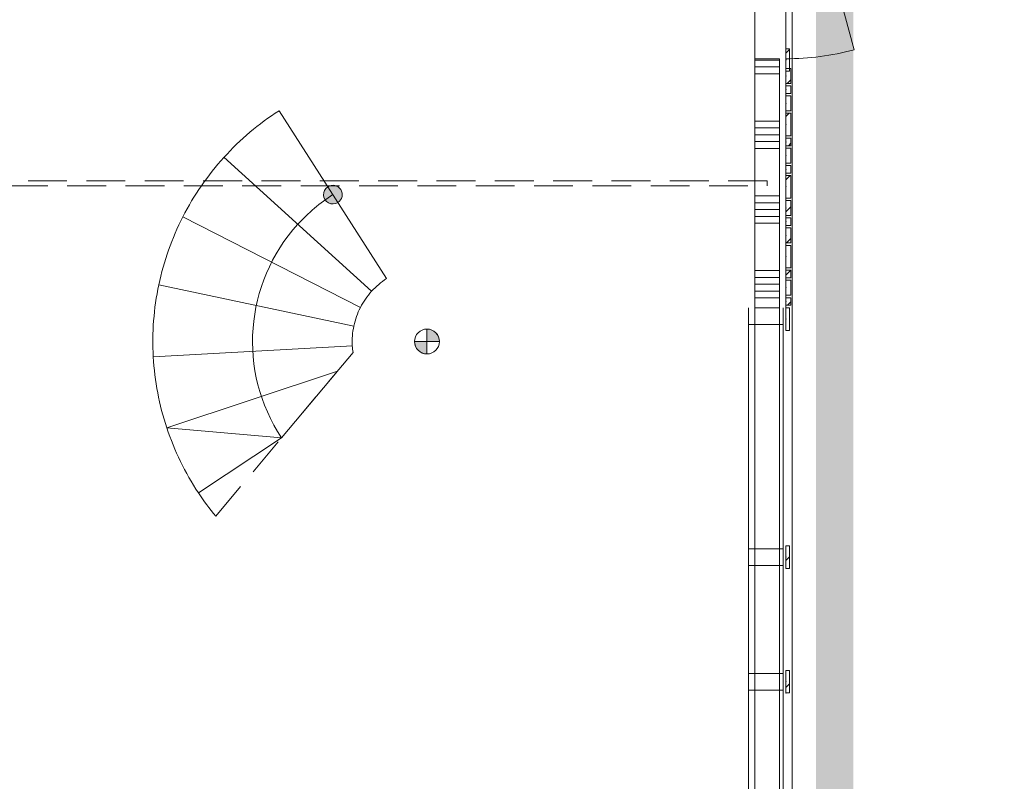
# Model space of a CAD drawing. Header units: millimetres. Extents: x -850 to 154668, y -80343 to 71019.
# Tile 69 of 147: x 58811 to 62762, y 12761 to 15817. Entities that reach past the tile are written whole.
import ezdxf

# ---------------------------------------------------------------- set-up
doc = ezdxf.new("R2010")
doc.units = ezdxf.units.MM
doc.header["$MEASUREMENT"] = 0
doc.linetypes.add('B0701', pattern=[234.119993, 155.999994, -78.119999])
doc.linetypes.add('B0703', pattern=[468.700004, 312.5, -156.200004])
for name, color, linetype in [('0 2D arcering', 7, 'Continuous'), ('34 Balustrades', 7, 'Continuous'), ('New_22 NC Binnenwanden', 7, 'Continuous'), ('New_22 NC Binnenwanden Deuren', 7, 'Continuous'), ('New_22 NC Binnenwanden Doorsnede-arcering', 7, 'Continuous'), ('New_22 NC Binnenwanden Ramen', 7, 'Continuous'), ('New_24 Trappen', 7, 'Continuous'), ('New_24 Trappen 2D arcering', 7, 'Continuous'), ('New_Info Wandafwerking aanduiding', 7, 'Continuous'), ('New_Info Wandafwerking aanduiding Doorsnede-arcering', 7, 'Continuous'), ('New_Z Ruimtefuncties Zone omranding', 7, 'Continuous')]:
    doc.layers.add(name, color=color, linetype=linetype)
doc.linetypes.add('Regenwater', pattern='A,0,[1,UO-720 _wandafwerkingen BG_2022-06-211.Shx,S=11.404762,R=0,X=0,Y=0.005006],-1499.5,0', length=1499.5)
pattern_1 = [(45, (0, 0), (-63.63961, 63.63961), [])]

# ---------------------------------------------------------------- blocks, each defined once
blk = doc.blocks.new('Stair_2_1')
at = {"layer": 'New_24 Trappen 2D arcering', "linetype": 'Continuous', "lineweight": 0, "true_color": 0x99a3a6}
blk.add_hatch(color=253, dxfattribs=at).paths.add_polyline_path([(60047.3, 15146.3, 1), (60087.7, 15083.1, 1)])
at = {"layer": 'New_24 Trappen', "color": 7, "linetype": 'Continuous', "lineweight": 0}
for p, q in [((60283.3, 14777.9), (59851.7, 15451.5)), ((60283.3, 14777.9), (59851.7, 15451.5)), ((59630.4, 15264.4), (60222.9, 14726.9)), ((60222.9, 14726.9), (59630.4, 15264.4)), ((59465.6, 15025.9), (60178, 14661.8)), ((60178, 14661.8), (59465.6, 15025.9)), ((59368.9, 14752.6), (60151.6, 14587.3)), ((60151.6, 14587.3), (59368.9, 14752.6)), ((59346.9, 14463.6), (60145.6, 14508.5)), ((60145.6, 14508.5), (59346.9, 14463.6)), ((59401.1, 14178.9), (60085.4, 14405.9)), ((60085.4, 14405.9), (59401.1, 14178.9)), ((59861.4, 14138.9), (60085.4, 14405.9)), ((59401.1, 14178.9), (59861.4, 14138.9)), ((59527.8, 13918.2), (59861.4, 14138.9)), ((59861.4, 14138.9), (59527.8, 13918.2))]:
    blk.add_line(p, q, dxfattribs=at)
at = {"layer": 'New_24 Trappen', "color": 7, "linetype": 'B0701', "lineweight": 0}
blk.add_line((60148.4, 14481.1), (59597.4, 13824.3), dxfattribs=at)
at = {"layer": 'New_24 Trappen', "color": 7, "linetype": 'Continuous', "lineweight": 0}
for centre, radius, start, end in [((60445.1, 14525.3), 1100, 122.6451, 137.7876), ((60445.1, 14525.3), 1100, 122.6451, 137.7876), ((60445.1, 14525.3), 1100, 137.7876, 152.93), ((60445.1, 14525.3), 1100, 137.7876, 152.93), ((60067.5, 15114.7), 37.5, 122.6451, 302.6451), ((60067.5, 15114.7), 37.5, 302.6451, 122.6451), ((60445.1, 14525.3), 700, 122.6451, 137.7876), ((60445.1, 14525.3), 1100, 152.93, 168.0725), ((60445.1, 14525.3), 1100, 152.93, 168.0725), ((60445.1, 14525.3), 700, 137.7876, 213.4999), ((60445.1, 14525.3), 300, 122.6451, 137.7876), ((60445.1, 14525.3), 300, 122.6451, 137.7876), ((60445.1, 14525.3), 1100, 168.0725, 183.2149), ((60445.1, 14525.3), 1100, 168.0725, 183.2149), ((60445.1, 14525.3), 300, 137.7876, 152.93), ((60445.1, 14525.3), 300, 137.7876, 152.93), ((60445.1, 14525.3), 300, 152.93, 168.0725), ((60445.1, 14525.3), 300, 152.93, 168.0725), ((60445.1, 14525.3), 300, 168.0725, 183.2149), ((60445.1, 14525.3), 300, 168.0725, 183.2149), ((60445.1, 14525.3), 300, 183.2149, 188.481), ((60445.1, 14525.3), 300, 183.2149, 188.481), ((60445.1, 14525.3), 1100, 183.2149, 198.3574), ((60445.1, 14525.3), 1100, 183.2149, 198.3574), ((60445.1, 14525.3), 1100, 198.3574, 213.4999), ((60445.1, 14525.3), 1100, 198.3574, 213.4999), ((60445.1, 14525.3), 1100, 213.4999, 219.5896), ((60445.1, 14525.3), 1100, 213.4999, 219.5896)]:
    blk.add_arc(centre, radius, start, end, dxfattribs=at)
blk = doc.blocks.new('Wall_81_1', base_point=(51510, 15150))
at = {"layer": 'New_22 NC Binnenwanden', "color": 8, "linetype": 'B0701', "lineweight": 0, "true_color": 0x778488, "flags": 128}
for points in [[(61810, 15170), (51510, 15170)], [(51510, 15150), (61810, 15150)], [(61810, 15150), (61810, 15170)]]:
    blk.add_lwpolyline(points, dxfattribs=at)
blk = doc.blocks.new('Curtain Wall_34_1')
at = {"layer": 'New_22 NC Binnenwanden Doorsnede-arcering', "linetype": 'Continuous', "lineweight": 0, "true_color": 0x000000}
h = blk.add_hatch(dxfattribs=at)
h.set_pattern_fill('310_Naaldhout__01__0001', color=18, style=0, pattern_type=2)
h.set_pattern_definition(pattern_1)
h.paths.add_polyline_path([(61900, 14570), (61900, 14660), (61885, 14660), (61885, 14570)])
at = {"layer": 'New_22 NC Binnenwanden', "color": 9, "linetype": 'B0703', "lineweight": 0}
for p, q in [((61885, 14660), (61885, 14660)), ((61885, 14660), (61885, 14615)), ((61885, 14615), (61885, 14570)), ((61885, 14570), (61885, 14570))]:
    blk.add_line(p, q, dxfattribs=at)
at = {"layer": 'New_22 NC Binnenwanden', "color": 1, "linetype": 'Continuous', "lineweight": 0}
for p, q in [((61885, 14660), (61885, 14660)), ((61885, 14615), (61885, 14660)), ((61885, 14570), (61885, 14615))]:
    blk.add_line(p, q, dxfattribs=at)
at = {"layer": 'New_22 NC Binnenwanden', "color": 7, "linetype": 'Continuous', "lineweight": 0}
for p, q in [((61900, 14660), (61885, 14660)), ((61885, 14660), (61885, 14570)), ((61900, 14660), (61900, 14570)), ((61900, 14570), (61885, 14570))]:
    blk.add_line(p, q, dxfattribs=at)
at = {"layer": 'New_22 NC Binnenwanden', "color": 9, "linetype": 'B0703', "lineweight": 0}
for p in [(61885, 14660), (61885, 14615), (61885, 14615), (61885, 14570)]:
    blk.add_point(p, dxfattribs=at)
at = {"layer": 'New_22 NC Binnenwanden', "color": 1, "linetype": 'Continuous', "lineweight": 0}
for p in [(61885, 14660), (61885, 14615), (61885, 14615), (61885, 14570), (61885, 14570)]:
    blk.add_point(p, dxfattribs=at)
blk = doc.blocks.new('Curtain Wall_35_1')
at = {"layer": 'New_22 NC Binnenwanden Doorsnede-arcering', "linetype": 'Continuous', "lineweight": 0, "true_color": 0x000000}
h = blk.add_hatch(dxfattribs=at)
h.set_pattern_fill('310_Naaldhout__01__0001', color=18, style=0, pattern_type=2)
h.set_pattern_definition(pattern_1)
h.paths.add_polyline_path([(61905, 15621.1), (61885, 15621.1), (61885, 15561.1), (61905, 15561.1)])
h = blk.add_hatch(dxfattribs=at)
h.set_pattern_fill('310_Naaldhout__01__0001', color=18, style=0, pattern_type=2)
h.set_pattern_definition(pattern_1)
h.paths.add_polyline_path([(61905, 15551.1), (61885, 15551.1), (61885, 15521.1), (61905, 15521.1)])
h = blk.add_hatch(dxfattribs=at)
h.set_pattern_fill('310_Naaldhout__01__0001', color=18, style=0, pattern_type=2)
h.set_pattern_definition(pattern_1)
h.paths.add_polyline_path([(61905, 15511.1), (61885, 15511.1), (61885, 15451.1), (61905, 15451.1)])
h = blk.add_hatch(dxfattribs=at)
h.set_pattern_fill('310_Naaldhout__01__0001', color=18, style=0, pattern_type=2)
h.set_pattern_definition(pattern_1)
h.paths.add_polyline_path([(61905, 15441.1), (61885, 15441.1), (61885, 15351.1), (61905, 15351.1)])
h = blk.add_hatch(dxfattribs=at)
h.set_pattern_fill('310_Naaldhout__01__0001', color=18, style=0, pattern_type=2)
h.set_pattern_definition(pattern_1)
h.paths.add_polyline_path([(61905, 15341.1), (61885, 15341.1), (61885, 15311.1), (61905, 15311.1)])
h = blk.add_hatch(dxfattribs=at)
h.set_pattern_fill('310_Naaldhout__01__0001', color=18, style=0, pattern_type=2)
h.set_pattern_definition(pattern_1)
h.paths.add_polyline_path([(61905, 15301.1), (61885, 15301.1), (61885, 15241.1), (61905, 15241.1)])
h = blk.add_hatch(dxfattribs=at)
h.set_pattern_fill('310_Naaldhout__01__0001', color=18, style=0, pattern_type=2)
h.set_pattern_definition(pattern_1)
h.paths.add_polyline_path([(61905, 15231.1), (61885, 15231.1), (61885, 15201.1), (61905, 15201.1)])
h = blk.add_hatch(dxfattribs=at)
h.set_pattern_fill('310_Naaldhout__01__0001', color=18, style=0, pattern_type=2)
h.set_pattern_definition(pattern_1)
h.paths.add_polyline_path([(61905, 15191.1), (61885, 15191.1), (61885, 15101.1), (61905, 15101.1)])
h = blk.add_hatch(dxfattribs=at)
h.set_pattern_fill('310_Naaldhout__01__0001', color=18, style=0, pattern_type=2)
h.set_pattern_definition(pattern_1)
h.paths.add_polyline_path([(61905, 15091.1), (61885, 15091.1), (61885, 15031.1), (61905, 15031.1)])
h = blk.add_hatch(dxfattribs=at)
h.set_pattern_fill('310_Naaldhout__01__0001', color=18, style=0, pattern_type=2)
h.set_pattern_definition(pattern_1)
h.paths.add_polyline_path([(61905, 15021.1), (61885, 15021.1), (61885, 14991.1), (61905, 14991.1)])
h = blk.add_hatch(dxfattribs=at)
h.set_pattern_fill('310_Naaldhout__01__0001', color=18, style=0, pattern_type=2)
h.set_pattern_definition(pattern_1)
h.paths.add_polyline_path([(61905, 14981.1), (61885, 14981.1), (61885, 14921.1), (61905, 14921.1)])
h = blk.add_hatch(dxfattribs=at)
h.set_pattern_fill('310_Naaldhout__01__0001', color=18, style=0, pattern_type=2)
h.set_pattern_definition(pattern_1)
h.paths.add_polyline_path([(61905, 14911.1), (61885, 14911.1), (61885, 14821.1), (61905, 14821.1)])
h = blk.add_hatch(dxfattribs=at)
h.set_pattern_fill('310_Naaldhout__01__0001', color=18, style=0, pattern_type=2)
h.set_pattern_definition(pattern_1)
h.paths.add_polyline_path([(61905, 14811.1), (61885, 14811.1), (61885, 14781.1), (61905, 14781.1)])
h = blk.add_hatch(dxfattribs=at)
h.set_pattern_fill('310_Naaldhout__01__0001', color=18, style=0, pattern_type=2)
h.set_pattern_definition(pattern_1)
h.paths.add_polyline_path([(61905, 14771.1), (61885, 14771.1), (61885, 14711.1), (61905, 14711.1)])
h = blk.add_hatch(dxfattribs=at)
h.set_pattern_fill('310_Naaldhout__01__0001', color=18, style=0, pattern_type=2)
h.set_pattern_definition(pattern_1)
h.paths.add_polyline_path([(61905, 14701.1), (61885, 14701.1), (61885, 14671.1), (61905, 14671.1)])
at = {"layer": 'New_22 NC Binnenwanden', "color": 9, "linetype": 'B0703', "lineweight": 0}
for p, q in [((61885, 15657.5), (61885, 15657.5)), ((61885, 15591.1), (61885, 15657.5)), ((61885, 15536.1), (61885, 15591.1)), ((61885, 15481.1), (61885, 15536.1)), ((61885, 15396.1), (61885, 15481.1)), ((61885, 15326.1), (61885, 15396.1)), ((61885, 15271.1), (61885, 15326.1)), ((61885, 15216.1), (61885, 15271.1)), ((61885, 15146.1), (61885, 15216.1)), ((61885, 15061.1), (61885, 15146.1)), ((61885, 15006.1), (61885, 15061.1)), ((61885, 14951.1), (61885, 15006.1)), ((61885, 14866.1), (61885, 14951.1)), ((61885, 14796.1), (61885, 14866.1)), ((61885, 14741.1), (61885, 14796.1)), ((61885, 14686.1), (61885, 14741.1)), ((61885, 14660), (61885, 14686.1))]:
    blk.add_line(p, q, dxfattribs=at)
at = {"layer": 'New_22 NC Binnenwanden', "color": 1, "linetype": 'Continuous', "lineweight": 0}
for p, q in [((61885, 15657.5), (61885, 15591.1)), ((61885, 15657.5), (61885, 15657.5)), ((61885, 15591.1), (61885, 15536.1)), ((61885, 15536.1), (61885, 15481.1)), ((61885, 15481.1), (61885, 15396.1)), ((61885, 15396.1), (61885, 15326.1)), ((61885, 15326.1), (61885, 15271.1)), ((61885, 15271.1), (61885, 15216.1)), ((61885, 15216.1), (61885, 15146.1)), ((61885, 15146.1), (61885, 15061.1)), ((61885, 15061.1), (61885, 15006.1)), ((61885, 15006.1), (61885, 14951.1)), ((61885, 14951.1), (61885, 14866.1)), ((61885, 14866.1), (61885, 14796.1)), ((61885, 14796.1), (61885, 14741.1)), ((61885, 14741.1), (61885, 14686.1)), ((61885, 14686.1), (61885, 14660)), ((61885, 14660), (61885, 14660))]:
    blk.add_line(p, q, dxfattribs=at)
at = {"layer": 'New_22 NC Binnenwanden', "color": 7, "linetype": 'Continuous', "lineweight": 0}
for p, q in [((61905, 15621.1), (61885, 15621.1)), ((61885, 15621.1), (61885, 15561.1)), ((61905, 15621.1), (61905, 15561.1)), ((61905, 15561.1), (61885, 15561.1)), ((61885, 15551.1), (61885, 15521.1)), ((61905, 15551.1), (61885, 15551.1)), ((61905, 15551.1), (61905, 15521.1)), ((61905, 15521.1), (61885, 15521.1)), ((61885, 15511.1), (61885, 15451.1)), ((61905, 15511.1), (61885, 15511.1)), ((61905, 15511.1), (61905, 15451.1)), ((61905, 15451.1), (61885, 15451.1)), ((61885, 15441.1), (61885, 15351.1)), ((61905, 15441.1), (61885, 15441.1)), ((61905, 15441.1), (61905, 15351.1)), ((61905, 15351.1), (61885, 15351.1)), ((61885, 15341.1), (61885, 15311.1)), ((61905, 15341.1), (61885, 15341.1)), ((61905, 15341.1), (61905, 15311.1)), ((61905, 15311.1), (61885, 15311.1)), ((61885, 15301.1), (61885, 15241.1)), ((61905, 15301.1), (61885, 15301.1)), ((61905, 15301.1), (61905, 15241.1)), ((61905, 15241.1), (61885, 15241.1)), ((61885, 15231.1), (61885, 15201.1)), ((61905, 15231.1), (61885, 15231.1)), ((61905, 15231.1), (61905, 15201.1)), ((61905, 15201.1), (61885, 15201.1)), ((61885, 15191.1), (61885, 15101.1)), ((61905, 15191.1), (61885, 15191.1)), ((61905, 15191.1), (61905, 15101.1)), ((61905, 15101.1), (61885, 15101.1)), ((61885, 15091.1), (61885, 15031.1)), ((61905, 15091.1), (61885, 15091.1)), ((61905, 15091.1), (61905, 15031.1)), ((61905, 15031.1), (61885, 15031.1)), ((61885, 15021.1), (61885, 14991.1)), ((61905, 15021.1), (61885, 15021.1)), ((61905, 15021.1), (61905, 14991.1)), ((61905, 14991.1), (61885, 14991.1)), ((61885, 14981.1), (61885, 14921.1)), ((61905, 14981.1), (61885, 14981.1)), ((61905, 14981.1), (61905, 14921.1)), ((61905, 14921.1), (61885, 14921.1)), ((61885, 14911.1), (61885, 14821.1)), ((61905, 14911.1), (61885, 14911.1)), ((61905, 14911.1), (61905, 14821.1)), ((61905, 14821.1), (61885, 14821.1)), ((61885, 14811.1), (61885, 14781.1)), ((61905, 14811.1), (61885, 14811.1)), ((61905, 14781.1), (61885, 14781.1)), ((61905, 14811.1), (61905, 14781.1)), ((61885, 14771.1), (61885, 14711.1)), ((61905, 14771.1), (61885, 14771.1)), ((61905, 14771.1), (61905, 14711.1)), ((61905, 14711.1), (61885, 14711.1)), ((61885, 14701.1), (61885, 14671.1)), ((61905, 14701.1), (61885, 14701.1)), ((61905, 14701.1), (61905, 14671.1)), ((61905, 14671.1), (61885, 14671.1))]:
    blk.add_line(p, q, dxfattribs=at)
at = {"layer": 'New_22 NC Binnenwanden', "color": 1, "linetype": 'Continuous', "lineweight": 0}
for p in [(61885, 15657.5), (61885, 15591.1), (61885, 15591.1), (61885, 15536.1), (61885, 15536.1), (61885, 15481.1), (61885, 15481.1), (61885, 15396.1), (61885, 15396.1), (61885, 15326.1), (61885, 15326.1), (61885, 15271.1), (61885, 15271.1), (61885, 15216.1), (61885, 15216.1), (61885, 15146.1), (61885, 15146.1), (61885, 15061.1), (61885, 15061.1), (61885, 15006.1), (61885, 15006.1), (61885, 14951.1), (61885, 14951.1), (61885, 14866.1), (61885, 14866.1), (61885, 14796.1), (61885, 14796.1), (61885, 14741.1), (61885, 14741.1), (61885, 14686.1), (61885, 14686.1), (61885, 14660)]:
    blk.add_point(p, dxfattribs=at)
at = {"layer": 'New_22 NC Binnenwanden', "color": 9, "linetype": 'B0703', "lineweight": 0}
for p in [(61885, 15591.1), (61885, 15536.1), (61885, 15481.1), (61885, 15396.1), (61885, 15326.1), (61885, 15271.1), (61885, 15216.1), (61885, 15146.1), (61885, 15061.1), (61885, 15006.1), (61885, 14951.1), (61885, 14866.1), (61885, 14796.1), (61885, 14741.1), (61885, 14686.1), (61885, 14660)]:
    blk.add_point(p, dxfattribs=at)
blk = doc.blocks.new('Curtain Wall_38_1')
at = {"layer": 'New_22 NC Binnenwanden Doorsnede-arcering', "linetype": 'Continuous', "lineweight": 0, "true_color": 0x000000}
h = blk.add_hatch(dxfattribs=at)
h.set_pattern_fill('310_Naaldhout__01__0001', color=18, style=0, pattern_type=2)
h.set_pattern_definition(pattern_1)
h.paths.add_polyline_path([(61900, 13115), (61900, 13205), (61885, 13205), (61885, 13115)])
at = {"layer": 'New_22 NC Binnenwanden', "color": 9, "linetype": 'B0703', "lineweight": 0}
for p, q in [((61885, 13205), (61885, 13205)), ((61885, 13205), (61885, 13160)), ((61885, 13160), (61885, 13115)), ((61885, 13115), (61885, 13115))]:
    blk.add_line(p, q, dxfattribs=at)
at = {"layer": 'New_22 NC Binnenwanden', "color": 1, "linetype": 'Continuous', "lineweight": 0}
for p, q in [((61885, 13205), (61885, 13205)), ((61885, 13160), (61885, 13205)), ((61885, 13115), (61885, 13160))]:
    blk.add_line(p, q, dxfattribs=at)
at = {"layer": 'New_22 NC Binnenwanden', "color": 7, "linetype": 'Continuous', "lineweight": 0}
for p, q in [((61900, 13205), (61885, 13205)), ((61885, 13205), (61885, 13115)), ((61900, 13205), (61900, 13115)), ((61900, 13115), (61885, 13115))]:
    blk.add_line(p, q, dxfattribs=at)
at = {"layer": 'New_22 NC Binnenwanden', "color": 9, "linetype": 'B0703', "lineweight": 0}
for p in [(61885, 13205), (61885, 13160), (61885, 13160), (61885, 13115)]:
    blk.add_point(p, dxfattribs=at)
at = {"layer": 'New_22 NC Binnenwanden', "color": 1, "linetype": 'Continuous', "lineweight": 0}
for p in [(61885, 13205), (61885, 13160), (61885, 13160), (61885, 13115), (61885, 13115)]:
    blk.add_point(p, dxfattribs=at)
blk = doc.blocks.new('Curtain Wall_39_1')
at = {"layer": 'New_22 NC Binnenwanden Doorsnede-arcering', "linetype": 'Continuous', "lineweight": 0, "true_color": 0x000000}
h = blk.add_hatch(dxfattribs=at)
h.set_pattern_fill('310_Naaldhout__01__0001', color=18, style=0, pattern_type=2)
h.set_pattern_definition(pattern_1)
h.paths.add_polyline_path([(61900, 13615), (61900, 13705), (61885, 13705), (61885, 13615)])
at = {"layer": 'New_22 NC Binnenwanden', "color": 9, "linetype": 'B0703', "lineweight": 0}
for p, q in [((61885, 13705), (61885, 13705)), ((61885, 13705), (61885, 13660)), ((61885, 13660), (61885, 13615)), ((61885, 13615), (61885, 13615))]:
    blk.add_line(p, q, dxfattribs=at)
at = {"layer": 'New_22 NC Binnenwanden', "color": 1, "linetype": 'Continuous', "lineweight": 0}
for p, q in [((61885, 13705), (61885, 13705)), ((61885, 13660), (61885, 13705)), ((61885, 13615), (61885, 13660))]:
    blk.add_line(p, q, dxfattribs=at)
at = {"layer": 'New_22 NC Binnenwanden', "color": 7, "linetype": 'Continuous', "lineweight": 0}
for p, q in [((61900, 13705), (61885, 13705)), ((61885, 13705), (61885, 13615)), ((61900, 13705), (61900, 13615)), ((61900, 13615), (61885, 13615))]:
    blk.add_line(p, q, dxfattribs=at)
at = {"layer": 'New_22 NC Binnenwanden', "color": 9, "linetype": 'B0703', "lineweight": 0}
for p in [(61885, 13705), (61885, 13660), (61885, 13660), (61885, 13615)]:
    blk.add_point(p, dxfattribs=at)
at = {"layer": 'New_22 NC Binnenwanden', "color": 1, "linetype": 'Continuous', "lineweight": 0}
for p in [(61885, 13705), (61885, 13660), (61885, 13660), (61885, 13615), (61885, 13615)]:
    blk.add_point(p, dxfattribs=at)
blk = doc.blocks.new('Curtain Wall_41_1')
at = {"layer": 'New_22 NC Binnenwanden Doorsnede-arcering', "linetype": 'Continuous', "lineweight": 0, "true_color": 0x000000}
h = blk.add_hatch(dxfattribs=at)
h.set_pattern_fill('310_Naaldhout__01__0001', color=18, style=0, pattern_type=2)
h.set_pattern_definition(pattern_1)
h.paths.add_polyline_path([(61900, 15699.5), (61885, 15699.5), (61885, 15609.5), (61900, 15609.5)])
at = {"layer": 'New_22 NC Binnenwanden', "color": 9, "linetype": 'B0703', "lineweight": 0}
for p, q in [((61885, 15699.5), (61885, 15699.5)), ((61885, 15654.5), (61885, 15699.5)), ((61885, 15609.5), (61885, 15654.5)), ((61885, 15609.5), (61885, 15609.5))]:
    blk.add_line(p, q, dxfattribs=at)
at = {"layer": 'New_22 NC Binnenwanden', "color": 1, "linetype": 'Continuous', "lineweight": 0}
for p, q in [((61885, 15699.5), (61885, 15654.5)), ((61885, 15654.5), (61885, 15609.5)), ((61885, 15609.5), (61885, 15609.5))]:
    blk.add_line(p, q, dxfattribs=at)
at = {"layer": 'New_22 NC Binnenwanden', "color": 7, "linetype": 'Continuous', "lineweight": 0}
for p, q in [((61900, 15699.5), (61885, 15699.5)), ((61885, 15699.5), (61885, 15609.5)), ((61900, 15699.5), (61900, 15609.5)), ((61900, 15609.5), (61885, 15609.5))]:
    blk.add_line(p, q, dxfattribs=at)
at = {"layer": 'New_22 NC Binnenwanden', "color": 9, "linetype": 'B0703', "lineweight": 0}
for p in [(61885, 15699.5), (61885, 15654.5), (61885, 15654.5), (61885, 15609.5)]:
    blk.add_point(p, dxfattribs=at)
at = {"layer": 'New_22 NC Binnenwanden', "color": 1, "linetype": 'Continuous', "lineweight": 0}
for p in [(61885, 15699.5), (61885, 15699.5), (61885, 15654.5), (61885, 15654.5), (61885, 15609.5)]:
    blk.add_point(p, dxfattribs=at)
blk = doc.blocks.new('*X2696')
at = {"layer": 'New_22 NC Binnenwanden Doorsnede-arcering', "color": 254, "linetype": 'Continuous', "lineweight": 0, "true_color": 0xe9ebeb}
for p, q in [((61760, 15654.9), (61860, 15654.9)), ((61760, 15627.4), (61860, 15627.4)), ((61760, 15600), (61860, 15600)), ((61760, 15409.7), (61860, 15409.7)), ((61760, 15382.3), (61860, 15382.3)), ((61760, 15354.9), (61860, 15354.9)), ((61760, 15327.4), (61860, 15327.4)), ((61760, 15300), (61860, 15300)), ((61760, 15109.7), (61860, 15109.7)), ((61760, 15082.3), (61860, 15082.3)), ((61760, 15054.9), (61860, 15054.9)), ((61760, 15027.4), (61860, 15027.4)), ((61760, 15000), (61860, 15000)), ((61760, 14809.7), (61860, 14809.7)), ((61760, 14782.3), (61860, 14782.3)), ((61760, 14754.9), (61860, 14754.9)), ((61760, 14727.4), (61860, 14727.4)), ((61760, 14700), (61860, 14700))]:
    blk.add_line(p, q, dxfattribs=at)
blk = doc.blocks.new('R3 bl ol 22_4')
at = {"layer": 'New_22 NC Binnenwanden Ramen', "color": 1, "linetype": 'Continuous', "lineweight": 0}
for p, q in [((-1000, 0), (-933, 0)), ((-933, 0), (-933, -139)), ((-933, 0), (-33.5, 0)), ((-33.5, -139), (-33.5, 0)), ((-33.5, 0), (0, 0)), ((0, 0), (33.5, 0)), ((33.5, 0), (33.5, -139)), ((33.5, 0), (466.5, 0)), ((466.5, -139), (466.5, 0)), ((466.5, 0), (500, 0)), ((500, 0), (533.5, 0)), ((533.5, 0), (533.5, -139)), ((533.5, 0), (933, 0)), ((933, -139), (933, 0)), ((933, 0), (1000, 0)), ((-933, -139), (-1000, -139)), ((-33.5, -139), (-933, -139)), ((0, -139), (-33.5, -139)), ((33.5, -139), (0, -139)), ((466.5, -139), (33.5, -139)), ((500, -139), (466.5, -139)), ((533.5, -139), (500, -139)), ((933, -139), (533.5, -139)), ((1000, -139), (933, -139))]:
    blk.add_line(p, q, dxfattribs=at)
at = {"layer": 'New_22 NC Binnenwanden Ramen', "color": 9, "linetype": 'Continuous', "lineweight": 0}
for p, q in [((-1000, -14), (1000, -14)), ((-1000, -114), (1000, -114))]:
    blk.add_line(p, q, dxfattribs=at)
at = {"layer": 'New_22 NC Binnenwanden Ramen', "color": 7, "linetype": 'Continuous', "lineweight": 0}
for p, q in [((-1000, -14), (-1000, -114)), ((-1000, -14), (-1000, -114)), ((1000, -14), (1000, -114)), ((1000, -14), (1000, -114))]:
    blk.add_line(p, q, dxfattribs=at)
blk = doc.blocks.new('D1 zl1-a 22_2')
at = {"layer": 'New_22 NC Binnenwanden Deuren', "color": 1, "linetype": 'Continuous', "lineweight": 0}
for p, q in [((287, 0), (-734, 273.6)), ((287, 0), (-770, 0)), ((770, 0), (287, 0))]:
    blk.add_line(p, q, dxfattribs=at)
at = {"layer": 'New_22 NC Binnenwanden Deuren', "color": 9, "linetype": 'Continuous', "lineweight": 0}
for p, q in [((287, -125), (287, 0)), ((770, -25), (287, -25)), ((770, -125), (287, -125))]:
    blk.add_line(p, q, dxfattribs=at)
at = {"layer": 'New_22 NC Binnenwanden Deuren', "color": 7, "linetype": 'Continuous', "lineweight": 0}
for p, q in [((-770, -25), (-770, -125)), ((-770, -25), (-770, -125)), ((770, -25), (770, -125)), ((770, -25), (770, -125))]:
    blk.add_line(p, q, dxfattribs=at)
at = {"layer": 'New_22 NC Binnenwanden Deuren', "color": 1, "linetype": 'Continuous', "lineweight": 0}
blk.add_arc((287, 0), 1057, 165, 180, dxfattribs=at)
blk = doc.blocks.new('Wall_559_1', base_point=(61760, 12150))
at = {"layer": 'New_22 NC Binnenwanden', "color": 8, "linetype": 'Continuous', "lineweight": 0, "true_color": 0x778488}
for p, q in [((61860, 15659.8), (61760, 15659.8)), ((61860, 14660), (61760, 14660))]:
    blk.add_line(p, q, dxfattribs=at)
at = {"layer": 'New_22 NC Binnenwanden', "color": 8, "linetype": 'Continuous', "lineweight": 0, "true_color": 0x778488, "flags": 128}
for points in [[(61760, 15659.8), (61760, 14660)], [(61860, 14660), (61860, 15659.8)]]:
    blk.add_lwpolyline(points, dxfattribs=at)
at = {"layer": 'New_22 NC Binnenwanden', "color": 8, "lineweight": 0, "true_color": 0x778488}
blk.add_blockref('*X2696', (0, 0), dxfattribs=at)
at = {"layer": 'New_22 NC Binnenwanden Deuren', "color": 1, "linetype": 'Continuous', "lineweight": 0, "xscale": -1, "zscale": 1000, "rotation": 270.0000004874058}
blk.add_blockref('D1 zl1-a 22_2', (61885, 16429.8), dxfattribs=at)
at = {"layer": 'New_22 NC Binnenwanden Ramen', "color": 1, "linetype": 'Continuous', "lineweight": 0, "zscale": 1000, "rotation": 270.0000004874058}
blk.add_blockref('R3 bl ol 22_4', (61874, 13660), dxfattribs=at)
blk = doc.blocks.new('Wall_778_1', base_point=(62006.3, 12150))
at = {"layer": 'New_Info Wandafwerking aanduiding Doorsnede-arcering', "linetype": 'Continuous', "lineweight": 0, "true_color": 0x99a3a6}
blk.add_hatch(color=253, dxfattribs=at).paths.add_polyline_path([(62156.3, 12150), (62156.3, 18282.1), (62006.3, 18285.7), (62006.3, 12150)])

msp = doc.modelspace()

# ---------------------------------------------------------------- hatches: boundary and pattern name
at = {"layer": '0 2D arcering', "linetype": 'Continuous', "lineweight": 0, "true_color": 0x262829}
for points in [[(60445.1, 14575.3), (60445.1, 14525.3), (60495.1, 14525.3, 0.414214)], [(60445.1, 14475.3), (60445.1, 14525.3), (60395.1, 14525.3, 0.414214)]]:
    msp.add_hatch(color=250, dxfattribs=at).paths.add_polyline_path(points)

# ---------------------------------------------------------------- linework, layer by layer
at = {"layer": '0 2D arcering', "color": 253, "linetype": 'Continuous', "lineweight": 0, "true_color": 0x99a3a6, "flags": 128}
for points in [[(60445.1, 14575.3), (60445.1, 14525.3), (60495.1, 14525.3, 0.414214)], [(60445.1, 14475.3), (60445.1, 14525.3), (60395.1, 14525.3, 0.414214)]]:
    msp.add_lwpolyline(points, format="xyb", close=True, dxfattribs=at)
at = {"layer": '34 Balustrades', "color": 253, "linetype": 'Continuous', "lineweight": 0, "true_color": 0x99a3a6}
msp.add_circle((60445.1, 14525.3), 50, dxfattribs=at)
at = {"layer": 'New_Z Ruimtefuncties Zone omranding', "color": 41, "linetype": 'Continuous', "lineweight": 0, "true_color": 0xffdd55, "flags": 128}
msp.add_lwpolyline([(47375.4, 29975), (47375.4, 26302.2), (61260, 26308.3), (61261, 19351.7, -0.295235), (61910, 18348.4), (61910, 12048.4), (62190, 12048.4), (73268, 12048.4), (73268, 14148.3, -0.414214), (74268, 15148.3), (77660, 15148.3), (77660, 17150), (75260.1, 17150), (75260.1, 30198.3), (62011.9, 30198.3), (62011.9, 29975)], format="xyb", close=True, dxfattribs=at)
at = {"layer": 'New_Z Ruimtefuncties Zone omranding', "color": 211, "linetype": 'Continuous', "lineweight": 0, "true_color": 0xffaaff, "flags": 128}
msp.add_lwpolyline([(51510, 18350), (51510, 12150, 0.414214), (52510, 11150), (60760, 11150, 0.414214), (61760, 12150), (61760, 18350, 0.414214), (60760, 19350), (52510, 19350, 0.414214)], format="xyb", close=True, dxfattribs=at)

# ---------------------------------------------------------------- block references
at = {"layer": 'New_22 NC Binnenwanden', "color": 8, "lineweight": 0, "true_color": 0x778488}
for name, p in [('Wall_559_1', (61760, 12150)), ('Wall_81_1', (51510, 15150))]:
    msp.add_blockref(name, p, dxfattribs=at)
at = {"layer": 'New_22 NC Binnenwanden', "linetype": 'Continuous', "lineweight": 0}
for name in ['Curtain Wall_41_1', 'Curtain Wall_35_1', 'Curtain Wall_34_1', 'Curtain Wall_39_1', 'Curtain Wall_38_1']:
    msp.add_blockref(name, (0, 0), dxfattribs=at)
at = {"layer": 'New_24 Trappen', "color": 7, "linetype": 'Regenwater', "lineweight": 0}
msp.add_blockref('Stair_2_1', (0, 0), dxfattribs=at)
at = {"layer": 'New_Info Wandafwerking aanduiding', "color": 1, "lineweight": 0}
msp.add_blockref('Wall_778_1', (62006.3, 12150), dxfattribs=at)

doc.saveas('drawing.dxf')
